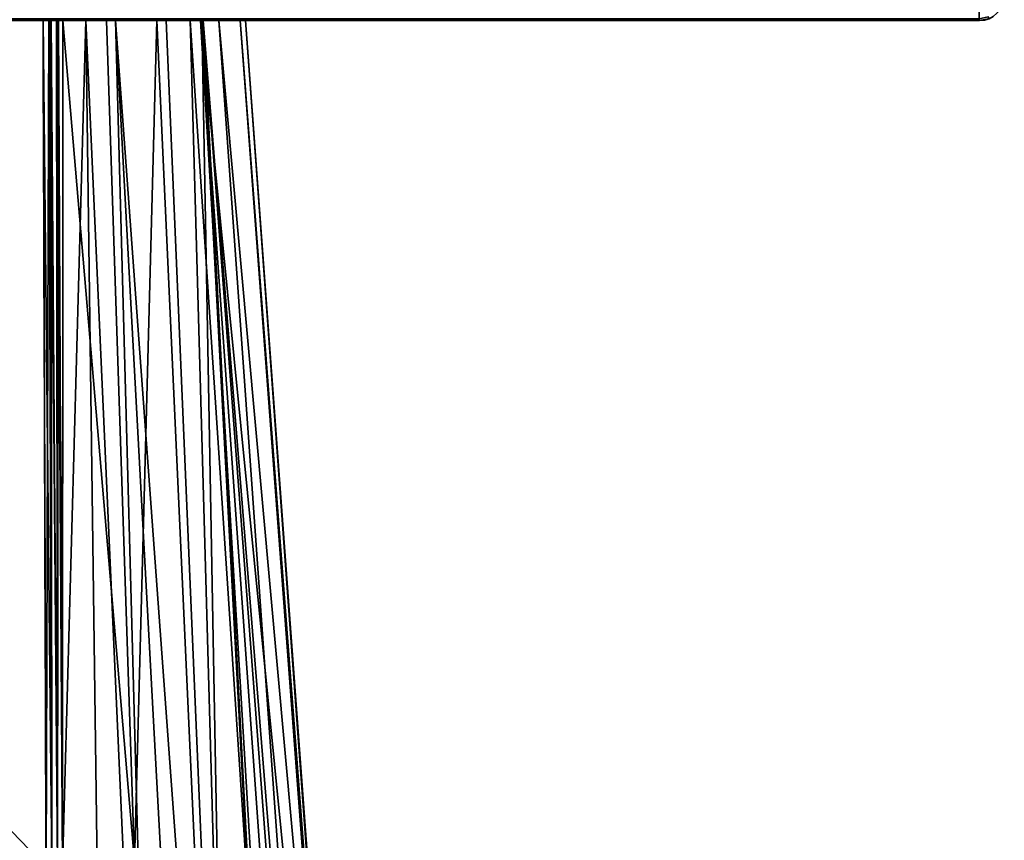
# Model space of a CAD drawing. Header units: millimetres. Extents: x -309 to 8059, y -96 to 57.
# Tile 20 of 99: x 1202 to 1222, y -67 to -50. Entities that reach past the tile are written whole.
import ezdxf

# ---------------------------------------------------------------- set-up
doc = ezdxf.new("R2010")
doc.units = ezdxf.units.MM
doc.layers.add('151', color=7, linetype='Continuous', true_color=0xffffff)

# ---------------------------------------------------------------- blocks, each defined once
blk = doc.blocks.new('UG_SURFACE_009')
at = {"layer": '151', "color": 251, "linetype": 'Continuous', "lineweight": 35}
for points in [[(1221, -50.3, 1000), (1171, -50.3, 1000), (1171, -50.262, 999.809), (1221, -50.262, 999.809)], [(1171, -50.3, 1050), (1221, -50.3, 1050), (1221, -50.262, 1050.191), (1171, -50.262, 1050.191)], [(1221.191, -50.262, 1000), (1221, -50.3, 1000), (1221, -50.262, 999.809), (1221.177, -50.227, 999.809)], [(1221.177, -50.227, 1050.191), (1221, -50.262, 1050.191), (1221, -50.3, 1050), (1221.191, -50.262, 1050)], [(1221, -50.3, 1050), (1221, -50.3, 1000), (1221.191, -50.262, 1000), (1221.191, -50.262, 1050)], [(1221, -50.3, 1050), (1171, -50.3, 1050), (1196, -50.3, 1036), (1197.531, -50.3, 1035.696)], [(1171, -50.3, 1000), (1221, -50.3, 1000), (1196, -50.3, 1014), (1194.469, -50.3, 1014.305)], [(1197.531, -50.3, 1014.305), (1196, -50.3, 1014), (1221, -50.3, 1000)], [(1221, -50.3, 1000), (1198.828, -50.3, 1015.172), (1197.531, -50.3, 1014.305)], [(1197.531, -50.3, 1035.696), (1198.828, -50.3, 1034.828), (1221, -50.3, 1050)], [(1221, -50.3, 1050), (1198.828, -50.3, 1034.828), (1199.695, -50.3, 1033.531)], [(1199.695, -50.3, 1016.469), (1198.828, -50.3, 1015.172), (1221, -50.3, 1000)], [(1221, -50.3, 1050), (1199.695, -50.3, 1033.531), (1200, -50.3, 1032)], [(1200, -50.3, 1018), (1199.695, -50.3, 1016.469), (1221, -50.3, 1000)], [(1221, -50.3, 1000), (1221, -50.3, 1050), (1200, -50.3, 1032), (1200, -50.3, 1018)]]:
    blk.add_3dface(points, dxfattribs=at)
blk = doc.blocks.new('UG_SURFACE_010')
at = {"layer": '151', "color": 251, "linetype": 'Continuous', "lineweight": 35}
for points in [[(1171, -50.3, 1129), (1221, -50.3, 1129), (1221, -50.262, 1129.191), (1171, -50.262, 1129.191)], [(1221, -50.3, 1079), (1171, -50.3, 1079), (1171, -50.262, 1078.809), (1221, -50.262, 1078.809)], [(1221.177, -50.227, 1129.191), (1221, -50.262, 1129.191), (1221, -50.3, 1129), (1221.191, -50.262, 1129)], [(1221.191, -50.262, 1079), (1221, -50.3, 1079), (1221, -50.262, 1078.809), (1221.177, -50.227, 1078.809)], [(1221, -50.3, 1129), (1221, -50.3, 1079), (1221.191, -50.262, 1079), (1221.191, -50.262, 1129)], [(1221, -50.3, 1129), (1171, -50.3, 1129), (1186, -50.3, 1115), (1202.256, -50.3, 1115)], [(1171, -50.3, 1079), (1221, -50.3, 1079), (1202.256, -50.3, 1093), (1186, -50.3, 1093)], [(1186, -50.3, 1115), (1186, -92.446, 1115), (1202.364, -83.789, 1115), (1202.316, -67.253, 1115)], [(1202.316, -67.253, 1115), (1202.256, -50.3, 1115), (1186, -50.3, 1115)], [(1186, -50.3, 1093), (1202.256, -50.3, 1093), (1202.316, -67.253, 1093)], [(1202.316, -67.253, 1093), (1202.364, -83.789, 1093), (1186, -92.446, 1093), (1186, -50.3, 1093)], [(1202.256, -50.3, 1115), (1202.406, -50.3, 1114.974), (1202.421, -50.3, 1114.972), (1221, -50.3, 1129)], [(1202.375, -50.3, 1093.014), (1202.256, -50.3, 1093), (1221, -50.3, 1079)], [(1202.256, -50.3, 1115), (1202.316, -67.253, 1115), (1202.433, -67.253, 1114.986)], [(1202.433, -67.253, 1114.986), (1202.406, -50.3, 1114.974), (1202.256, -50.3, 1115)], [(1202.316, -67.253, 1093), (1202.256, -50.3, 1093), (1202.375, -50.3, 1093.014)], [(1202.375, -50.3, 1093.014), (1202.433, -67.253, 1093.014), (1202.316, -67.253, 1093)], [(1202.404, -50.3, 1093.027), (1202.375, -50.3, 1093.014), (1221, -50.3, 1079)], [(1202.375, -50.3, 1093.014), (1202.404, -50.3, 1093.027), (1202.433, -67.253, 1093.014)], [(1221, -50.3, 1079), (1202.529, -50.3, 1093.081), (1202.404, -50.3, 1093.027)], [(1202.404, -50.3, 1093.027), (1202.529, -50.3, 1093.081), (1202.545, -67.252, 1093.055)], [(1202.545, -67.252, 1093.055), (1202.433, -67.253, 1093.014), (1202.404, -50.3, 1093.027)], [(1202.421, -50.3, 1114.972), (1202.406, -50.3, 1114.974), (1202.433, -67.253, 1114.986)], [(1221, -50.3, 1129), (1202.421, -50.3, 1114.972), (1202.54, -50.3, 1114.906)], [(1202.421, -50.3, 1114.972), (1202.433, -67.253, 1114.986), (1202.545, -67.252, 1114.944)], [(1202.545, -67.252, 1114.944), (1202.54, -50.3, 1114.906), (1202.421, -50.3, 1114.972)], [(1202.541, -50.3, 1093.092), (1202.529, -50.3, 1093.081), (1221, -50.3, 1079)], [(1202.529, -50.3, 1093.081), (1202.541, -50.3, 1093.092), (1202.545, -67.252, 1093.055)], [(1202.54, -50.3, 1114.906), (1202.568, -50.3, 1114.89), (1221, -50.3, 1129)], [(1202.568, -50.3, 1114.89), (1202.54, -50.3, 1114.906), (1202.545, -67.252, 1114.944)], [(1221, -50.3, 1079), (1202.652, -50.3, 1093.195), (1202.541, -50.3, 1093.092)], [(1202.541, -50.3, 1093.092), (1202.652, -50.3, 1093.195), (1202.643, -67.252, 1093.122)], [(1202.643, -67.252, 1093.122), (1202.545, -67.252, 1093.055), (1202.541, -50.3, 1093.092)], [(1202.568, -50.3, 1114.89), (1202.545, -67.252, 1114.944), (1202.643, -67.145, 1114.878)], [(1202.568, -50.3, 1114.89), (1202.652, -50.3, 1114.805), (1221, -50.3, 1129)], [(1202.643, -67.145, 1114.878), (1202.652, -50.3, 1114.805), (1202.568, -50.3, 1114.89)], [(1203.115, -50.3, 1094.032), (1203.558, -83.701, 1093.844), (1202.643, -67.252, 1093.122)], [(1202.652, -50.3, 1114.805), (1202.643, -67.145, 1114.878), (1204.087, -67.145, 1113.426)], [(1202.643, -67.252, 1093.122), (1202.652, -50.3, 1093.195), (1203.115, -50.3, 1094.032)], [(1221, -50.3, 1129), (1202.652, -50.3, 1114.805), (1203.527, -50.3, 1113.145)], [(1203.115, -50.3, 1094.032), (1202.652, -50.3, 1093.195), (1221, -50.3, 1079)], [(1204.087, -67.145, 1113.426), (1203.527, -50.3, 1113.145), (1202.652, -50.3, 1114.805)], [(1203.704, -50.3, 1095.096), (1203.115, -50.3, 1094.032), (1221, -50.3, 1079)], [(1203.115, -50.3, 1094.032), (1203.704, -50.3, 1095.096), (1204.611, -83.604, 1094.712)], [(1204.611, -83.604, 1094.712), (1203.558, -83.701, 1093.844), (1203.115, -50.3, 1094.032)], [(1203.527, -50.3, 1113.145), (1204.534, -50.3, 1111.238), (1221, -50.3, 1129)], [(1204.534, -50.3, 1111.238), (1203.527, -50.3, 1113.145), (1204.087, -67.145, 1113.426)], [(1221, -50.3, 1079), (1204.724, -50.3, 1096.939), (1203.704, -50.3, 1095.096)], [(1203.704, -50.3, 1095.096), (1204.724, -50.3, 1096.939), (1206.131, -83.385, 1096.452)], [(1206.131, -83.385, 1096.452), (1205.508, -83.52, 1095.452), (1203.704, -50.3, 1095.096)], [(1205.508, -83.52, 1095.452), (1204.611, -83.604, 1094.712), (1203.704, -50.3, 1095.096)], [(1204.087, -67.145, 1113.426), (1206.041, -83.42, 1111.814), (1204.534, -50.3, 1111.238)], [(1204.534, -50.3, 1111.238), (1205.434, -50.3, 1109.53), (1221, -50.3, 1129)], [(1205.434, -50.3, 1109.53), (1204.534, -50.3, 1111.238), (1206.041, -83.42, 1111.814)], [(1221, -50.3, 1079), (1205.201, -50.3, 1097.801), (1204.724, -50.3, 1096.939)], [(1206.131, -83.385, 1096.452), (1204.724, -50.3, 1096.939), (1205.201, -50.3, 1097.801)], [(1205.409, -50.3, 1098.902), (1205.201, -50.3, 1097.801), (1221, -50.3, 1079)], [(1205.201, -50.3, 1097.801), (1205.409, -50.3, 1098.902), (1207.38, -83.114, 1098.457)], [(1207.38, -83.114, 1098.457), (1206.131, -83.385, 1096.452), (1205.201, -50.3, 1097.801)], [(1206.201, -50.3, 1103.086), (1205.409, -50.3, 1098.902), (1221, -50.3, 1079)], [(1205.409, -50.3, 1098.902), (1206.201, -50.3, 1103.086), (1208.64, -82.76, 1102.975)], [(1208.64, -82.76, 1102.975), (1207.752, -83.033, 1099.055), (1205.409, -50.3, 1098.902)], [(1207.752, -83.033, 1099.055), (1207.38, -83.114, 1098.457), (1205.409, -50.3, 1098.902)], [(1221, -50.3, 1129), (1205.434, -50.3, 1109.53), (1205.46, -50.3, 1109.361)], [(1205.434, -50.3, 1109.53), (1206.041, -83.42, 1111.814), (1207.199, -83.151, 1109.764)], [(1207.199, -83.151, 1109.764), (1205.46, -50.3, 1109.361), (1205.434, -50.3, 1109.53)], [(1205.46, -50.3, 1109.361), (1205.773, -50.3, 1107.267), (1221, -50.3, 1129)], [(1205.46, -50.3, 1109.361), (1207.945, -82.978, 1108.443), (1208.096, -82.931, 1107.623)], [(1205.46, -50.3, 1109.361), (1207.199, -83.151, 1109.764), (1207.945, -82.978, 1108.443)], [(1208.096, -82.931, 1107.623), (1205.773, -50.3, 1107.267), (1205.46, -50.3, 1109.361)], [(1205.773, -50.3, 1107.267), (1206.312, -50.3, 1103.672), (1221, -50.3, 1079), (1221, -50.3, 1129)], [(1205.773, -50.3, 1107.267), (1208.096, -82.931, 1107.623), (1208.715, -82.736, 1104.244)], [(1208.715, -82.736, 1104.244), (1206.312, -50.3, 1103.672), (1205.773, -50.3, 1107.267)], [(1221, -50.3, 1079), (1206.312, -50.3, 1103.672), (1206.201, -50.3, 1103.086)], [(1208.694, -82.743, 1103.216), (1206.201, -50.3, 1103.086), (1206.312, -50.3, 1103.672)], [(1208.694, -82.743, 1103.216), (1208.64, -82.76, 1102.975), (1206.201, -50.3, 1103.086)], [(1206.312, -50.3, 1103.672), (1208.715, -82.736, 1104.244), (1208.694, -82.743, 1103.216)]]:
    blk.add_3dface(points, dxfattribs=at)

msp = doc.modelspace()

# ---------------------------------------------------------------- linework, layer by layer
at = {"layer": '151', "color": 251, "linetype": 'Continuous', "lineweight": 35}
for p, q in [((1171, -50.3, 1079), (1221, -50.3, 1079)), ((1221, -50.3, 1129), (1171, -50.3, 1129)), ((1171, -50.3, 1000), (1221, -50.3, 1000)), ((1221, -50.3, 1050), (1171, -50.3, 1050)), ((1202.256, -50.3, 1115), (1186, -50.3, 1115)), ((1202.256, -50.3, 1093), (1186, -50.3, 1093)), ((1221, -50.3, 1079), (1221, -50.3, 1129)), ((1221, -50.3, 1000), (1221, -50.3, 1050))]:
    msp.add_line(p, q, dxfattribs=at)
at = {"layer": '151', "color": 251, "linetype": 'Continuous', "lineweight": 35, "extrusion": (0, 0, -1)}
for centre in [(-1221, -49.8, -1129), (-1221, -49.8, -1079)]:
    msp.add_arc(centre, 0.5, 180, 270, dxfattribs=at)
at = {"layer": '151', "color": 251, "linetype": 'Continuous', "lineweight": 35, "extrusion": (1, 0, 0)}
for centre, start, end in [((-49.8, 1079, 1221), 180, 270), ((-49.8, 1129, 1221), 90, 180), ((-49.8, 1000, 1221), 180, 270), ((-49.8, 1050, 1221), 90, 180)]:
    msp.add_arc(centre, 0.5, start, end, dxfattribs=at)
at = {"layer": '151', "color": 251, "linetype": 'Continuous', "lineweight": 35}
for centre in [(1221, -49.8, 1050), (1221, -49.8, 1000)]:
    msp.add_arc(centre, 0.5, 270, 0, dxfattribs=at)
for points, knots in [([(1202.256, -50.3, 1093), (1202.277, -55.951, 1093), (1202.297, -61.602, 1093), (1202.333, -72.765, 1093), (1202.35, -78.277, 1093), (1202.364, -83.789, 1093)], [0, 0, 0, 0, 0.506223, 0.506223, 1, 1, 1, 1]), ([(1202.364, -83.789, 1115), (1202.35, -78.277, 1115), (1202.333, -72.765, 1115), (1202.297, -61.602, 1115), (1202.277, -55.951, 1115), (1202.256, -50.3, 1115)], [0, 0, 0, 0, 0.493777, 0.493777, 1, 1, 1, 1]), ([(1202.256, -50.3, 1115), (1202.312, -50.3, 1115), (1202.369, -50.3, 1114.99), (1202.474, -50.3, 1114.953), (1202.525, -50.3, 1114.925), (1202.599, -50.3, 1114.865), (1202.628, -50.3, 1114.836), (1202.652, -50.3, 1114.805)], [0, 0, 0, 0, 0.368963, 0.368963, 0.737926, 0.737926, 1, 1, 1, 1]), ([(1202.652, -50.3, 1093.195), (1202.618, -50.3, 1093.151), (1202.576, -50.3, 1093.112), (1202.482, -50.3, 1093.051), (1202.429, -50.3, 1093.028), (1202.336, -50.3, 1093.005), (1202.296, -50.3, 1093), (1202.256, -50.3, 1093)], [0, 0, 0, 0, 0.36896, 0.36896, 0.737921, 0.737921, 1, 1, 1, 1]), ([(1202.62, -83.788, 1093.07), (1202.629, -78.276, 1093.084), (1202.637, -72.764, 1093.101), (1202.649, -61.601, 1093.143), (1202.653, -55.951, 1093.168), (1202.652, -50.3, 1093.195)], [0, 0, 0, 0, 0.493798, 0.493798, 1, 1, 1, 1]), ([(1202.652, -50.3, 1114.805), (1202.653, -55.951, 1114.832), (1202.649, -61.601, 1114.857), (1202.637, -72.764, 1114.899), (1202.629, -78.276, 1114.916), (1202.62, -83.788, 1114.93)], [0, 0, 0, 0, 0.506202, 0.506202, 1, 1, 1, 1]), ([(1202.652, -50.3, 1093.195), (1203.192, -50.3, 1093.898), (1204.219, -50.3, 1095.465), (1205.398, -50.3, 1098.101), (1206.146, -50.3, 1101.002), (1206.399, -50.3, 1104), (1206.146, -50.3, 1106.998), (1205.398, -50.3, 1109.899), (1204.219, -50.3, 1112.535), (1203.192, -50.3, 1114.102), (1202.652, -50.3, 1114.805)], [0, 0, 0, 0, 0.11683, 0.244553, 0.372277, 0.5, 0.627723, 0.755447, 0.88317, 1, 1, 1, 1])]:
    msp.add_open_spline(points, degree=3, knots=knots, dxfattribs=at)

# ---------------------------------------------------------------- block references
for name in ['UG_SURFACE_009', 'UG_SURFACE_010']:
    msp.add_blockref(name, (0, 0), dxfattribs=at)

doc.saveas('drawing.dxf')
